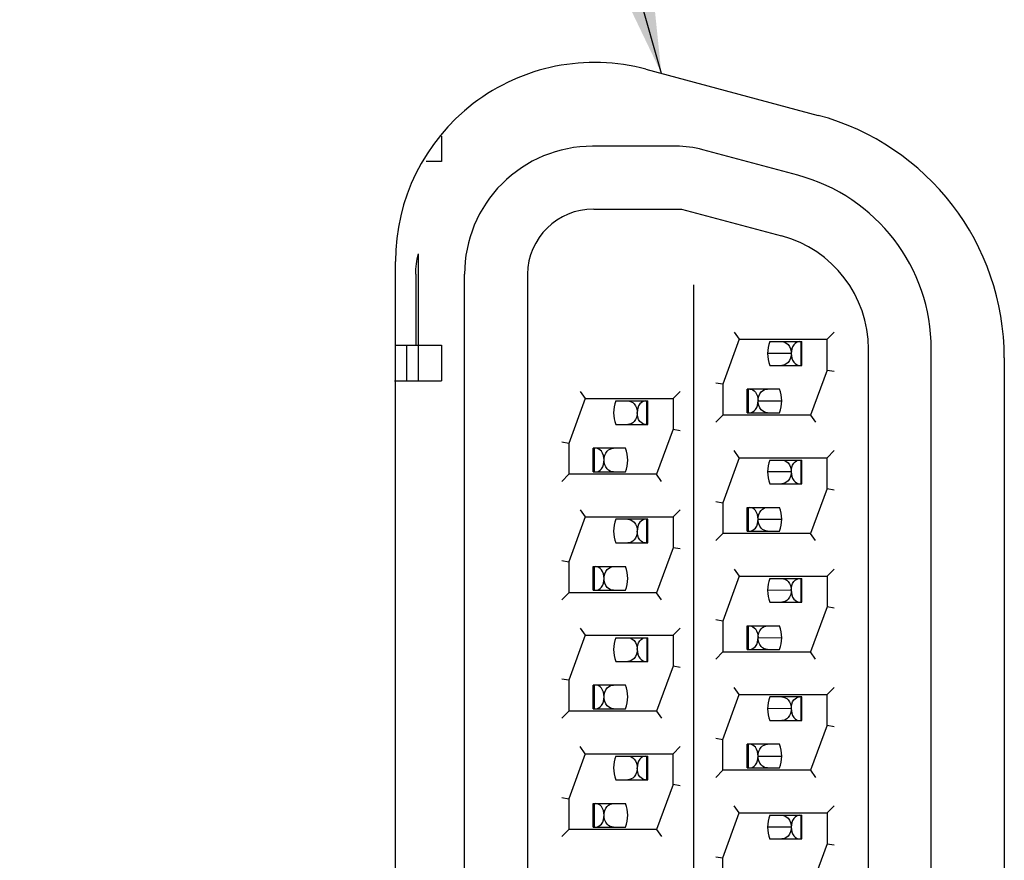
# Model space of a CAD drawing. Header units: inches. Extents: x 0 to 34, y 0 to 22.
# Tile 37 of 43: x 26.642 to 26.85, y 14.756 to 14.933. Entities that reach past the tile are written whole.
import ezdxf

# ---------------------------------------------------------------- set-up
doc = ezdxf.new("R2010")
doc.units = ezdxf.units.IN
doc.header["$LTSCALE"] = 1.87
doc.header["$MEASUREMENT"] = 0
doc.linetypes.add('CENTER', pattern=[0.6, 0.375, -0.075, 0.075, -0.075])
doc.layers.get('0').update_dxf_attribs({"linetype": 'CONTINUOUS'})
doc.layers.add('02___PRT_ALL_AXES', color=7, linetype='CONTINUOUS')
doc.layers.add('DETAIL', color=7, linetype='CONTINUOUS')
doc.styles.get("Standard").update_dxf_attribs({"font": 'txt', "width": 0.8})
doc.dimstyles.get("Standard").update_dxf_attribs({"dimtxt": 0.125, "dimasz": 0.18, "dimexe": 0.18, "dimexo": 0.0625, "dimgap": 0.09, "dimtad": 0, "dimtih": 1, "dimtoh": 1, "dimdec": 3, "dimzin": 4, "dimdsep": 46, "dimtxsty": 'STANDARD', "dimblk": '_FILLED', "dimblk1": '_FILLED', "dimblk2": '_FILLED', "dimcen": 0.09, "dimadec": 0, "dimazin": 0, "dimtol": 1, "dimtp": 0.01, "dimtm": 0.01, "dimtfac": 1, "dimtdec": 3, "dimtofl": 0, "dimtmove": 0, "dimatfit": 3, "dimldrblk": '_FILLED', "dimfxl": 1, "dimtolj": 1, "dimtzin": 4, "dimarcsym": 0})

# ---------------------------------------------------------------- blocks, each defined once
blk = doc.blocks.new('_FILLED')
at = {"color": 0, "linetype": 'BYBLOCK'}
blk.add_solid([(0, 0), (-1, 0.1736111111), (-1, -0.1736111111)], dxfattribs=at)

msp = doc.modelspace()

# ---------------------------------------------------------------- linework, layer by layer
at = {"color": 7, "linetype": 'CONTINUOUS'}
for p, q in [((26.73099793, 14.9083677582), (26.73099793, 14.9030050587)), ((26.7804489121, 14.9062550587), (26.7628312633, 14.9062550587)), ((26.8061663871, 14.900140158), (26.7861429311, 14.9055054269)), ((26.73099793, 14.9030050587), (26.7277116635, 14.9030050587)), ((26.7630812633, 14.8930050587), (26.7816008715, 14.8930050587)), ((26.7816008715, 14.8930050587), (26.8027370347, 14.8873416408)), ((26.7260812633, 14.8567550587), (26.7260812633, 14.8835489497)), ((26.725545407, 14.8792550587), (26.725545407, 14.8642550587)), ((26.7358312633, 14.6232550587), (26.7358312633, 14.8792550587)), ((26.7490812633, 14.8790050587), (26.7490840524, 14.6232550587)), ((26.7490855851, 14.8792550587), (26.749083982, 14.8790050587)), ((26.7927386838, 14.8670050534), (26.7937889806, 14.8655050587)), ((26.8138312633, 14.8670049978), (26.8123312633, 14.8655050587)), ((26.7212442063, 14.8642550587), (26.73099793, 14.8642550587)), ((26.7235812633, 14.8642550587), (26.7235812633, 14.8567550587)), ((26.73099793, 14.8642550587), (26.73099793, 14.8567550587)), ((26.7937889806, 14.8655050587), (26.7903312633, 14.8560050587)), ((26.7937889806, 14.8655050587), (26.8123312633, 14.8655050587)), ((26.800276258, 14.8650050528), (26.8070453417, 14.8650050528)), ((26.806826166, 14.8650050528), (26.806826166, 14.8600050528)), ((26.8070453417, 14.8600050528), (26.8070453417, 14.8650050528)), ((26.8123312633, 14.8590050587), (26.8123312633, 14.8655050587)), ((26.8210812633, 14.6390751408), (26.8210812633, 14.8634349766)), ((26.8343312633, 14.6390751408), (26.8343312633, 14.8634349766)), ((26.8002760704, 14.8600050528), (26.8070453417, 14.8600050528)), ((26.8123312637, 14.8590050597), (26.8088735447, 14.8495050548)), ((26.8123312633, 14.8590050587), (26.8138312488, 14.8587405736)), ((26.7210812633, 14.8567550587), (26.73099793, 14.8567550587)), ((26.7903312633, 14.8560050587), (26.7888312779, 14.8562695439)), ((26.7903312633, 14.8560050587), (26.7903312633, 14.8495050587)), ((26.7602386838, 14.8545050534), (26.7612889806, 14.8530050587)), ((26.7813312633, 14.8545049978), (26.7798312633, 14.8530050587)), ((26.795504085, 14.8500050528), (26.795504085, 14.8550050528)), ((26.8022733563, 14.8550050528), (26.795504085, 14.8550050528)), ((26.7957232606, 14.8500050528), (26.7957232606, 14.8550050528)), ((26.7612889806, 14.8530050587), (26.7578312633, 14.8435050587)), ((26.7612889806, 14.8530050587), (26.7798312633, 14.8530050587)), ((26.767776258, 14.8525050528), (26.7745453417, 14.8525050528)), ((26.774326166, 14.8475050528), (26.774326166, 14.8525050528)), ((26.7745453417, 14.8475050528), (26.7745453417, 14.8525050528)), ((26.7798312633, 14.8530050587), (26.7798312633, 14.8465050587)), ((26.7888312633, 14.8480051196), (26.7903312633, 14.8495050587)), ((26.8088735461, 14.8495050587), (26.7903312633, 14.8495050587)), ((26.795504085, 14.8500050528), (26.8022731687, 14.8500050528)), ((26.8088735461, 14.8495050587), (26.8099238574, 14.8480051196)), ((26.7677760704, 14.8475050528), (26.7745453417, 14.8475050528)), ((26.7798312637, 14.8465050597), (26.7763735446, 14.8370050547)), ((26.7798312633, 14.8465050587), (26.7813312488, 14.8462405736)), ((26.7578312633, 14.8435050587), (26.7563312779, 14.8437695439)), ((26.7578312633, 14.8435050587), (26.7578312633, 14.8370050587)), ((26.763004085, 14.8375050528), (26.763004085, 14.8425050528)), ((26.7697733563, 14.8425050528), (26.763004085, 14.8425050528)), ((26.7632232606, 14.8375050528), (26.7632232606, 14.8425050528)), ((26.7937889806, 14.8405050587), (26.7927386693, 14.8420049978)), ((26.8138312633, 14.8420049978), (26.8123312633, 14.8405050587)), ((26.7937889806, 14.8405050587), (26.7903312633, 14.8310050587)), ((26.7937889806, 14.8405050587), (26.8123312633, 14.8405050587)), ((26.800276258, 14.8400050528), (26.8070453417, 14.8400050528)), ((26.806826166, 14.8400050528), (26.806826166, 14.8350050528)), ((26.8070453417, 14.8350050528), (26.8070453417, 14.8400050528)), ((26.8123312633, 14.8340050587), (26.8123312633, 14.8405050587)), ((26.7578312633, 14.8370050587), (26.7563312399, 14.8355050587)), ((26.7763735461, 14.8370050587), (26.7578312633, 14.8370050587)), ((26.763004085, 14.8375050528), (26.7697731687, 14.8375050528)), ((26.7774238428, 14.835505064), (26.7763735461, 14.8370050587)), ((26.8002760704, 14.8350050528), (26.8070453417, 14.8350050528)), ((26.8123312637, 14.8340050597), (26.8088735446, 14.8245050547)), ((26.8123312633, 14.8340050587), (26.8138312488, 14.8337405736)), ((26.7888312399, 14.8312695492), (26.7903312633, 14.8310050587)), ((26.7903312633, 14.8310050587), (26.7903312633, 14.8245050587)), ((26.7602386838, 14.8295050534), (26.7612889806, 14.8280050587)), ((26.7798312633, 14.8280050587), (26.7813312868, 14.8295050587)), ((26.795504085, 14.8250050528), (26.795504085, 14.8300050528)), ((26.795504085, 14.8300050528), (26.8022733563, 14.8300050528)), ((26.7957232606, 14.8250050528), (26.7957232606, 14.8300050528)), ((26.7612889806, 14.8280050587), (26.7578312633, 14.8185050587)), ((26.7612889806, 14.8280050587), (26.7798312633, 14.8280050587)), ((26.7745453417, 14.8275050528), (26.767776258, 14.8275050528)), ((26.774326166, 14.8225050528), (26.774326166, 14.8275050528)), ((26.7745453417, 14.8225050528), (26.7745453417, 14.8275050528)), ((26.7798312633, 14.8280050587), (26.7798312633, 14.8215050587)), ((26.7903312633, 14.8245050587), (26.7888312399, 14.8230050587)), ((26.8088735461, 14.8245050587), (26.7903312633, 14.8245050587)), ((26.795504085, 14.8250050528), (26.8022731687, 14.8250050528)), ((26.8099238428, 14.823005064), (26.8088735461, 14.8245050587)), ((26.7677760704, 14.8225050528), (26.7745453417, 14.8225050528)), ((26.7798312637, 14.8215050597), (26.7763735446, 14.8120050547)), ((26.7813312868, 14.8212405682), (26.7798312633, 14.8215050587)), ((26.7563312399, 14.8187695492), (26.7578312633, 14.8185050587)), ((26.7578312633, 14.8185050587), (26.7578312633, 14.8120050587)), ((26.763004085, 14.8125050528), (26.763004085, 14.8175050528)), ((26.763004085, 14.8175050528), (26.7697733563, 14.8175050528)), ((26.7632232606, 14.8125050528), (26.7632232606, 14.8175050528)), ((26.7927386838, 14.8170050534), (26.7937889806, 14.8155050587)), ((26.8123312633, 14.8155050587), (26.8138312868, 14.8170050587)), ((26.7937889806, 14.8155050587), (26.7903312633, 14.8060050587)), ((26.7937889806, 14.8155050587), (26.8123312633, 14.8155050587)), ((26.800276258, 14.8150050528), (26.8070453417, 14.8150050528)), ((26.806826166, 14.8150050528), (26.806826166, 14.8100050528)), ((26.8070453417, 14.8100050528), (26.8070453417, 14.8150050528)), ((26.8123312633, 14.8155050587), (26.8123312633, 14.8090050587)), ((26.7578312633, 14.8120050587), (26.7563312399, 14.8105050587)), ((26.7763735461, 14.8120050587), (26.7578312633, 14.8120050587)), ((26.763004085, 14.8125050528), (26.7697731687, 14.8125050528)), ((26.7774238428, 14.810505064), (26.7763735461, 14.8120050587)), ((26.8002760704, 14.8100050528), (26.8070453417, 14.8100050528)), ((26.8123312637, 14.8090050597), (26.8088735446, 14.7995050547)), ((26.8138312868, 14.8087405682), (26.8123312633, 14.8090050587)), ((26.7903312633, 14.8060050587), (26.7888312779, 14.8062695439)), ((26.7903312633, 14.8060050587), (26.7903312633, 14.7995050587)), ((26.7602386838, 14.8045050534), (26.7612889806, 14.8030050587)), ((26.7813312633, 14.8045049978), (26.7798312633, 14.8030050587)), ((26.795504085, 14.8000050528), (26.795504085, 14.8050050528)), ((26.795504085, 14.8050050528), (26.8022733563, 14.8050050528)), ((26.7957232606, 14.8000050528), (26.7957232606, 14.8050050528)), ((26.7612889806, 14.8030050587), (26.7578312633, 14.7935050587)), ((26.7612889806, 14.8030050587), (26.7798312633, 14.8030050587)), ((26.767776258, 14.8025050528), (26.7745453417, 14.8025050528)), ((26.774326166, 14.8025050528), (26.774326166, 14.7975050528)), ((26.7745453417, 14.7975050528), (26.7745453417, 14.8025050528)), ((26.7798312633, 14.8030050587), (26.7798312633, 14.7965050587)), ((26.795504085, 14.8000050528), (26.8022731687, 14.8000050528)), ((26.7677760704, 14.7975050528), (26.7745453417, 14.7975050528)), ((26.7903312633, 14.7995050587), (26.7888312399, 14.7980050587)), ((26.7903312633, 14.7995050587), (26.8088735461, 14.7995050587)), ((26.8099238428, 14.798005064), (26.8088735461, 14.7995050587)), ((26.7798312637, 14.7965050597), (26.7763735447, 14.7870050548)), ((26.7813312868, 14.7962405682), (26.7798312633, 14.7965050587)), ((26.7578312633, 14.7935050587), (26.7563312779, 14.7937695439)), ((26.7578312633, 14.7935050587), (26.7578312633, 14.7870050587)), ((26.763004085, 14.7875050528), (26.763004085, 14.7925050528)), ((26.7697733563, 14.7925050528), (26.763004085, 14.7925050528)), ((26.7632232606, 14.7875050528), (26.7632232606, 14.7925050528)), ((26.7937889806, 14.7905050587), (26.7927386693, 14.7920049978)), ((26.8138312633, 14.7920049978), (26.8123312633, 14.7905050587)), ((26.790331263, 14.7810050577), (26.793788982, 14.7905050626)), ((26.7937889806, 14.7905050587), (26.8123312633, 14.7905050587)), ((26.8070453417, 14.7900050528), (26.800276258, 14.7900050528)), ((26.806826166, 14.7900050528), (26.806826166, 14.7850050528)), ((26.8070453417, 14.7850050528), (26.8070453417, 14.7900050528)), ((26.8123312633, 14.7840050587), (26.8123312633, 14.7905050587)), ((26.763004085, 14.7875050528), (26.7697731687, 14.7875050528)), ((26.7563312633, 14.7855051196), (26.7578312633, 14.7870050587)), ((26.7763735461, 14.7870050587), (26.7578312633, 14.7870050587)), ((26.7763735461, 14.7870050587), (26.7774238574, 14.7855051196)), ((26.8002760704, 14.7850050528), (26.8070453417, 14.7850050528)), ((26.8123312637, 14.7840050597), (26.8088735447, 14.7745050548)), ((26.8123312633, 14.7840050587), (26.8138312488, 14.7837405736)), ((26.7888312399, 14.7812695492), (26.7903312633, 14.7810050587)), ((26.7903312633, 14.7745050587), (26.7903312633, 14.7810050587)), ((26.7612889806, 14.7780050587), (26.7602386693, 14.7795049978)), ((26.7813312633, 14.7795049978), (26.7798312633, 14.7780050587)), ((26.795504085, 14.7750050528), (26.795504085, 14.7800050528)), ((26.8022733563, 14.7800050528), (26.795504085, 14.7800050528)), ((26.7957232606, 14.7750050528), (26.7957232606, 14.7800050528)), ((26.7612889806, 14.7780050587), (26.7578312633, 14.7685050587)), ((26.7612889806, 14.7780050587), (26.7798312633, 14.7780050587)), ((26.767776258, 14.7775050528), (26.7745453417, 14.7775050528)), ((26.774326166, 14.7725050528), (26.774326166, 14.7775050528)), ((26.7745453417, 14.7725050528), (26.7745453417, 14.7775050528)), ((26.7798312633, 14.7715050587), (26.7798312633, 14.7780050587)), ((26.795504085, 14.7750050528), (26.8022731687, 14.7750050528)), ((26.7677760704, 14.7725050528), (26.7745453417, 14.7725050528)), ((26.7888312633, 14.7730051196), (26.7903312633, 14.7745050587)), ((26.8088735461, 14.7745050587), (26.7903312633, 14.7745050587)), ((26.8088735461, 14.7745050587), (26.8099238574, 14.7730051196)), ((26.7798312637, 14.7715050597), (26.7763735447, 14.7620050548)), ((26.7813312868, 14.7712405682), (26.7798312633, 14.7715050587)), ((26.7563312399, 14.7687695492), (26.7578312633, 14.7685050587)), ((26.7578312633, 14.7685050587), (26.7578312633, 14.7620050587)), ((26.763004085, 14.7625050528), (26.763004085, 14.7675050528)), ((26.763004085, 14.7675050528), (26.7697733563, 14.7675050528)), ((26.7632232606, 14.7625050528), (26.7632232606, 14.7675050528)), ((26.7937889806, 14.7655050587), (26.7927386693, 14.7670049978)), ((26.8123312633, 14.7655050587), (26.8138312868, 14.7670050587)), ((26.790331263, 14.7560050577), (26.793788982, 14.7655050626)), ((26.7937889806, 14.7655050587), (26.8123312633, 14.7655050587)), ((26.800276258, 14.7650050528), (26.8070453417, 14.7650050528)), ((26.806826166, 14.7650050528), (26.806826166, 14.7600050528)), ((26.8070453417, 14.7600050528), (26.8070453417, 14.7650050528)), ((26.8123312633, 14.7655050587), (26.8123312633, 14.7590050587)), ((26.763004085, 14.7625050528), (26.7697731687, 14.7625050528)), ((26.7578312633, 14.7620050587), (26.7563312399, 14.7605050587)), ((26.7763735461, 14.7620050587), (26.7578312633, 14.7620050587)), ((26.7763735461, 14.7620050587), (26.7774238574, 14.7605051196)), ((26.8002760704, 14.7600050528), (26.8070453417, 14.7600050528)), ((26.8123312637, 14.7590050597), (26.8088735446, 14.7495050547)), ((26.8123312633, 14.7590050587), (26.8138312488, 14.7587405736)), ((26.7888312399, 14.7562695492), (26.7903312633, 14.7560050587)), ((26.7903312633, 14.7495050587), (26.7903312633, 14.7560050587))]:
    msp.add_line(p, q, dxfattribs=at)
at = {"color": 3, "linetype": 'CONTINUOUS'}
for p, q in [((26.8047746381, 14.8625211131), (26.7997748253, 14.8625034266)), ((26.7977747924, 14.8525215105), (26.8027746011, 14.8525066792)), ((26.8047746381, 14.8375211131), (26.7997748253, 14.8375034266)), ((26.7977747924, 14.8275215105), (26.8027746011, 14.8275066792)), ((26.8047746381, 14.8125211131), (26.7997748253, 14.8125034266)), ((26.7977747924, 14.8025215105), (26.8027746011, 14.8025066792)), ((26.8047746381, 14.7875211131), (26.7997748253, 14.7875034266)), ((26.7977747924, 14.7775215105), (26.8027746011, 14.7775066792)), ((26.8047746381, 14.7625211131), (26.7997748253, 14.7625034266))]:
    msp.add_line(p, q, dxfattribs=at)
at = {"color": 7, "linetype": 'CONTINUOUS'}
for centre, radius, start, end in [((26.7628312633, 14.8792550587), 0.027, 89.9992642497, 179.9993976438), ((26.7804489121, 14.8842550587), 0.022, 75.0000000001, 90), ((26.7963312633, 14.8634349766), 0.038, 359.9995475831, 74.9998911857), ((26.7630812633, 14.8790050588), 0.014, 89.9999508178, 178.9766123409), ((26.7963312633, 14.8634349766), 0.02475, 359.9996301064, 74.9999566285), ((26.8062747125, 14.8625048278), 0.0065, 157.3762852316, 202.6194887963), ((26.7962747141, 14.8525052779), 0.0065, 337.3762852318, 22.6194887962), ((26.7737747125, 14.8500048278), 0.0065, 157.3762852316, 202.6194887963), ((26.7637747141, 14.8400052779), 0.0065, 337.3762852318, 22.6194887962), ((26.8062747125, 14.8375048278), 0.0065, 157.3762852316, 202.6194887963), ((26.7962747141, 14.8275052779), 0.0065, 337.3762852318, 22.6194887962), ((26.7737747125, 14.8250048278), 0.0065, 157.3762852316, 202.6194887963), ((26.7637747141, 14.8150052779), 0.0065, 337.3762852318, 22.6194887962), ((26.8062747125, 14.8125048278), 0.0065, 157.3762852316, 202.6194887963), ((26.7962747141, 14.8025052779), 0.0065, 337.3762852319, 22.6194887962), ((26.7737747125, 14.8000048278), 0.0065, 157.3762852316, 202.6194887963), ((26.7637747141, 14.7900052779), 0.0065, 337.3762852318, 22.6194887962), ((26.8062747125, 14.7875048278), 0.0065, 157.3762852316, 202.6194887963), ((26.7962747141, 14.7775052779), 0.0065, 337.3762852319, 22.6194887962), ((26.7737747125, 14.7750048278), 0.0065, 157.3762852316, 202.6194887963), ((26.7637747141, 14.7650052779), 0.0065, 337.3762852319, 22.6194887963), ((26.8062747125, 14.7625048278), 0.0065, 157.3762852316, 202.6194887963)]:
    msp.add_arc(centre, radius, start, end, dxfattribs=at)
msp.add_open_spline([(26.725545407, 14.8792550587), (26.7255453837, 14.880697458), (26.7257320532, 14.8821494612), (26.7260812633, 14.8835489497)], degree=3, dxfattribs=at)
for points, knots in [([(26.8027786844, 14.8650050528), (26.8032649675, 14.8650050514), (26.8044238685, 14.8644128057), (26.8047713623, 14.86318298), (26.8047746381, 14.8625211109)], [0, 0, 0, 0, 0.4235324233, 1, 1, 1, 1]), ([(26.8064876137, 14.8650050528), (26.8060494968, 14.8650050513), (26.805013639, 14.8643011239), (26.8047775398, 14.8631633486), (26.8047747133, 14.8625211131)], [0, 0, 0, 0, 0.4055291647, 1, 1, 1, 1]), ([(26.8047746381, 14.8625211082), (26.8047779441, 14.8618529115), (26.8044354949, 14.8606091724), (26.8032682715, 14.8600050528), (26.8027784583, 14.8600050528)], [0, 0, 0, 0, 0.5770245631, 1, 1, 1, 1]), ([(26.8047747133, 14.8625211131), (26.8047718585, 14.8618723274), (26.8050036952, 14.8607227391), (26.8060461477, 14.8600050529), (26.8064876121, 14.8600050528)], [0, 0, 0, 0, 0.5950820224, 1, 1, 1, 1]), ([(26.7960618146, 14.8550050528), (26.7964986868, 14.8550050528), (26.7975374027, 14.854306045), (26.7977718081, 14.8531653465), (26.7977747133, 14.8525215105)], [0, 0, 0, 0, 0.4042437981, 1, 1, 1, 1]), ([(26.7977747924, 14.8525215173), (26.7977782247, 14.8531832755), (26.7981258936, 14.8544128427), (26.7992846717, 14.8550050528), (26.7997709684, 14.8550050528)], [0, 0, 0, 0, 0.5764201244, 1, 1, 1, 1]), ([(26.7702786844, 14.8525050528), (26.7707649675, 14.8525050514), (26.7719238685, 14.8519128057), (26.7722713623, 14.85068298), (26.7722746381, 14.8500211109)], [0, 0, 0, 0, 0.4235324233, 1, 1, 1, 1]), ([(26.7739876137, 14.8525050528), (26.7735494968, 14.8525050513), (26.772513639, 14.8518011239), (26.7722775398, 14.8506633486), (26.7722747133, 14.8500211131)], [0, 0, 0, 0, 0.4055291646, 1, 1, 1, 1]), ([(26.7960618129, 14.8500050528), (26.7965034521, 14.8500050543), (26.7975457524, 14.8507233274), (26.7977776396, 14.8518728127), (26.7977747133, 14.8525215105)], [0, 0, 0, 0, 0.4050459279, 1, 1, 1, 1]), ([(26.7997707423, 14.8500050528), (26.7992820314, 14.8500050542), (26.7981193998, 14.8506136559), (26.7977713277, 14.8518531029), (26.7977747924, 14.8525215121)], [0, 0, 0, 0, 0.4223478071, 1, 1, 1, 1]), ([(26.7722746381, 14.8500211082), (26.7722779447, 14.8493527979), (26.7719296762, 14.8481136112), (26.7707671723, 14.8475050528), (26.7702784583, 14.8475050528)], [0, 0, 0, 0, 0.5776142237, 1, 1, 1, 1]), ([(26.7739876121, 14.8475050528), (26.7735475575, 14.8475050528), (26.7725093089, 14.8482256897), (26.7722718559, 14.8493717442), (26.7722747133, 14.8500211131)], [0, 0, 0, 0, 0.4039311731, 1, 1, 1, 1]), ([(26.7652747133, 14.8400215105), (26.7652718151, 14.8406637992), (26.7650357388, 14.8418016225), (26.7639997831, 14.8425050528), (26.7635618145, 14.8425050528)], [0, 0, 0, 0, 0.5945726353, 1, 1, 1, 1]), ([(26.7652747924, 14.8400215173), (26.7652782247, 14.8406832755), (26.7656258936, 14.8419128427), (26.7667846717, 14.8425050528), (26.7672709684, 14.8425050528)], [0, 0, 0, 0, 0.5764201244, 1, 1, 1, 1]), ([(26.7635618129, 14.8375050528), (26.7640034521, 14.8375050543), (26.7650457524, 14.8382233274), (26.7652776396, 14.8393728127), (26.7652747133, 14.8400215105)], [0, 0, 0, 0, 0.4050459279, 1, 1, 1, 1]), ([(26.7672707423, 14.8375050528), (26.7667808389, 14.8375050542), (26.7656135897, 14.8381094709), (26.7652713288, 14.8393533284), (26.7652747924, 14.8400215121)], [0, 0, 0, 0, 0.4230248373, 1, 1, 1, 1]), ([(26.8027786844, 14.8400050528), (26.8032649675, 14.8400050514), (26.8044238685, 14.8394128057), (26.8047713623, 14.83818298), (26.8047746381, 14.8375211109)], [0, 0, 0, 0, 0.4235324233, 1, 1, 1, 1]), ([(26.8047747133, 14.8375211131), (26.8047775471, 14.8381649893), (26.805011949, 14.8393057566), (26.8060506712, 14.8400050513), (26.8064876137, 14.8400050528)], [0, 0, 0, 0, 0.5957324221, 1, 1, 1, 1]), ([(26.8047746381, 14.8375211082), (26.8047779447, 14.8368527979), (26.8044296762, 14.8356136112), (26.8032671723, 14.8350050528), (26.8027784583, 14.8350050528)], [0, 0, 0, 0, 0.5776142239, 1, 1, 1, 1]), ([(26.8047747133, 14.8375211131), (26.8047718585, 14.8368723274), (26.8050036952, 14.8357227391), (26.8060461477, 14.8350050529), (26.8064876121, 14.8350050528)], [0, 0, 0, 0, 0.5950820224, 1, 1, 1, 1]), ([(26.7977747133, 14.8275215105), (26.7977718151, 14.8281637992), (26.7975357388, 14.8293016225), (26.7964997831, 14.8300050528), (26.7960618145, 14.8300050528)], [0, 0, 0, 0, 0.5945726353, 1, 1, 1, 1]), ([(26.7977747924, 14.8275215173), (26.7977782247, 14.8281832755), (26.7981258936, 14.8294128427), (26.7992846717, 14.8300050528), (26.7997709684, 14.8300050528)], [0, 0, 0, 0, 0.5764201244, 1, 1, 1, 1]), ([(26.7702786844, 14.8275050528), (26.7707649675, 14.8275050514), (26.7719238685, 14.8269128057), (26.7722713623, 14.82568298), (26.7722746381, 14.8250211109)], [0, 0, 0, 0, 0.4235324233, 1, 1, 1, 1]), ([(26.7739876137, 14.8275050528), (26.7735494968, 14.8275050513), (26.772513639, 14.8268011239), (26.7722775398, 14.8256633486), (26.7722747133, 14.8250211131)], [0, 0, 0, 0, 0.4055291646, 1, 1, 1, 1]), ([(26.7960618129, 14.8250050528), (26.7965034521, 14.8250050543), (26.7975457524, 14.8257233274), (26.7977776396, 14.8268728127), (26.7977747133, 14.8275215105)], [0, 0, 0, 0, 0.4050459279, 1, 1, 1, 1]), ([(26.7997707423, 14.8250050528), (26.7992820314, 14.8250050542), (26.7981193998, 14.8256136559), (26.7977713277, 14.8268531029), (26.7977747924, 14.8275215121)], [0, 0, 0, 0, 0.4223478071, 1, 1, 1, 1]), ([(26.7722746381, 14.8250211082), (26.7722779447, 14.8243527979), (26.7719296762, 14.8231136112), (26.7707671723, 14.8225050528), (26.7702784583, 14.8225050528)], [0, 0, 0, 0, 0.5776142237, 1, 1, 1, 1]), ([(26.7739876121, 14.8225050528), (26.7735475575, 14.8225050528), (26.7725093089, 14.8232256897), (26.7722718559, 14.8243717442), (26.7722747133, 14.8250211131)], [0, 0, 0, 0, 0.4039311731, 1, 1, 1, 1]), ([(26.7652747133, 14.8150215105), (26.7652718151, 14.8156637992), (26.7650357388, 14.8168016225), (26.7639997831, 14.8175050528), (26.7635618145, 14.8175050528)], [0, 0, 0, 0, 0.5945726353, 1, 1, 1, 1]), ([(26.7652747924, 14.8150215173), (26.7652782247, 14.8156832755), (26.7656258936, 14.8169128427), (26.7667846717, 14.8175050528), (26.7672709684, 14.8175050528)], [0, 0, 0, 0, 0.5764201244, 1, 1, 1, 1]), ([(26.7635618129, 14.8125050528), (26.7640034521, 14.8125050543), (26.7650457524, 14.8132233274), (26.7652776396, 14.8143728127), (26.7652747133, 14.8150215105)], [0, 0, 0, 0, 0.4050459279, 1, 1, 1, 1]), ([(26.7672707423, 14.8125050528), (26.7667808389, 14.8125050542), (26.7656135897, 14.8131094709), (26.7652713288, 14.8143533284), (26.7652747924, 14.8150215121)], [0, 0, 0, 0, 0.4230248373, 1, 1, 1, 1]), ([(26.8027786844, 14.8150050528), (26.8032649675, 14.8150050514), (26.8044238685, 14.8144128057), (26.8047713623, 14.81318298), (26.8047746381, 14.8125211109)], [0, 0, 0, 0, 0.4235324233, 1, 1, 1, 1]), ([(26.8047747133, 14.8125211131), (26.8047775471, 14.8131649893), (26.805011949, 14.8143057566), (26.8060506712, 14.8150050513), (26.8064876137, 14.8150050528)], [0, 0, 0, 0, 0.5957324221, 1, 1, 1, 1]), ([(26.8047746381, 14.8125211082), (26.8047779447, 14.8118527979), (26.8044296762, 14.8106136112), (26.8032671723, 14.8100050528), (26.8027784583, 14.8100050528)], [0, 0, 0, 0, 0.5776142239, 1, 1, 1, 1]), ([(26.8047747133, 14.8125211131), (26.8047718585, 14.8118723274), (26.8050036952, 14.8107227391), (26.8060461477, 14.8100050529), (26.8064876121, 14.8100050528)], [0, 0, 0, 0, 0.5950820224, 1, 1, 1, 1]), ([(26.7960618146, 14.8050050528), (26.7964986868, 14.8050050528), (26.7975374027, 14.804306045), (26.7977718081, 14.8031653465), (26.7977747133, 14.8025215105)], [0, 0, 0, 0, 0.4042437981, 1, 1, 1, 1]), ([(26.7977747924, 14.8025215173), (26.7977782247, 14.8031832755), (26.7981258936, 14.8044128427), (26.7992846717, 14.8050050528), (26.7997709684, 14.8050050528)], [0, 0, 0, 0, 0.5764201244, 1, 1, 1, 1]), ([(26.7702786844, 14.8025050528), (26.7707649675, 14.8025050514), (26.7719238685, 14.8019128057), (26.7722713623, 14.80068298), (26.7722746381, 14.8000211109)], [0, 0, 0, 0, 0.4235324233, 1, 1, 1, 1]), ([(26.7722747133, 14.8000211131), (26.7722775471, 14.8006649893), (26.772511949, 14.8018057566), (26.7735506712, 14.8025050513), (26.7739876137, 14.8025050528)], [0, 0, 0, 0, 0.5957324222, 1, 1, 1, 1]), ([(26.7960618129, 14.8000050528), (26.7965034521, 14.8000050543), (26.7975457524, 14.8007233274), (26.7977776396, 14.8018728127), (26.7977747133, 14.8025215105)], [0, 0, 0, 0, 0.4050459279, 1, 1, 1, 1]), ([(26.7997707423, 14.8000050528), (26.7992820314, 14.8000050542), (26.7981193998, 14.8006136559), (26.7977713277, 14.8018531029), (26.7977747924, 14.8025215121)], [0, 0, 0, 0, 0.4223478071, 1, 1, 1, 1]), ([(26.7722746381, 14.8000211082), (26.7722779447, 14.7993527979), (26.7719296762, 14.7981136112), (26.7707671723, 14.7975050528), (26.7702784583, 14.7975050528)], [0, 0, 0, 0, 0.5776142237, 1, 1, 1, 1]), ([(26.7722747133, 14.8000211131), (26.7722718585, 14.7993723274), (26.7725036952, 14.7982227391), (26.7735461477, 14.7975050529), (26.7739876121, 14.7975050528)], [0, 0, 0, 0, 0.5950820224, 1, 1, 1, 1]), ([(26.7652747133, 14.7900215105), (26.7652718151, 14.7906637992), (26.7650357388, 14.7918016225), (26.7639997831, 14.7925050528), (26.7635618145, 14.7925050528)], [0, 0, 0, 0, 0.5945726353, 1, 1, 1, 1]), ([(26.7652747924, 14.7900215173), (26.7652782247, 14.7906832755), (26.7656258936, 14.7919128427), (26.7667846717, 14.7925050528), (26.7672709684, 14.7925050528)], [0, 0, 0, 0, 0.5764201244, 1, 1, 1, 1]), ([(26.7635618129, 14.7875050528), (26.7640034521, 14.7875050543), (26.7650457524, 14.7882233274), (26.7652776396, 14.7893728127), (26.7652747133, 14.7900215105)], [0, 0, 0, 0, 0.4050459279, 1, 1, 1, 1]), ([(26.7672707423, 14.7875050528), (26.7667808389, 14.7875050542), (26.7656135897, 14.7881094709), (26.7652713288, 14.7893533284), (26.7652747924, 14.7900215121)], [0, 0, 0, 0, 0.4230248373, 1, 1, 1, 1]), ([(26.8027786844, 14.7900050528), (26.8032649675, 14.7900050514), (26.8044238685, 14.7894128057), (26.8047713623, 14.78818298), (26.8047746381, 14.7875211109)], [0, 0, 0, 0, 0.4235324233, 1, 1, 1, 1]), ([(26.8047747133, 14.7875211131), (26.8047775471, 14.7881649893), (26.805011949, 14.7893057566), (26.8060506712, 14.7900050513), (26.8064876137, 14.7900050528)], [0, 0, 0, 0, 0.5957324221, 1, 1, 1, 1]), ([(26.8047746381, 14.7875211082), (26.8047779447, 14.7868527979), (26.8044296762, 14.7856136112), (26.8032671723, 14.7850050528), (26.8027784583, 14.7850050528)], [0, 0, 0, 0, 0.5776142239, 1, 1, 1, 1]), ([(26.8047747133, 14.7875211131), (26.8047718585, 14.7868723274), (26.8050036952, 14.7857227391), (26.8060461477, 14.7850050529), (26.8064876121, 14.7850050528)], [0, 0, 0, 0, 0.5950820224, 1, 1, 1, 1]), ([(26.7977747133, 14.7775215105), (26.7977718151, 14.7781637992), (26.7975357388, 14.7793016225), (26.7964997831, 14.7800050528), (26.7960618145, 14.7800050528)], [0, 0, 0, 0, 0.5945726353, 1, 1, 1, 1]), ([(26.7977747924, 14.7775215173), (26.7977782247, 14.7781832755), (26.7981258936, 14.7794128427), (26.7992846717, 14.7800050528), (26.7997709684, 14.7800050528)], [0, 0, 0, 0, 0.5764201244, 1, 1, 1, 1]), ([(26.7702786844, 14.7775050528), (26.7707649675, 14.7775050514), (26.7719238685, 14.7769128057), (26.7722713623, 14.77568298), (26.7722746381, 14.7750211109)], [0, 0, 0, 0, 0.4235324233, 1, 1, 1, 1]), ([(26.7739876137, 14.7775050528), (26.7735494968, 14.7775050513), (26.772513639, 14.7768011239), (26.7722775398, 14.7756633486), (26.7722747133, 14.7750211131)], [0, 0, 0, 0, 0.4055291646, 1, 1, 1, 1]), ([(26.7960618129, 14.7750050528), (26.7965034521, 14.7750050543), (26.7975457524, 14.7757233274), (26.7977776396, 14.7768728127), (26.7977747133, 14.7775215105)], [0, 0, 0, 0, 0.4050459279, 1, 1, 1, 1]), ([(26.7997707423, 14.7750050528), (26.7992820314, 14.7750050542), (26.7981193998, 14.7756136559), (26.7977713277, 14.7768531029), (26.7977747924, 14.7775215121)], [0, 0, 0, 0, 0.4223478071, 1, 1, 1, 1]), ([(26.7722746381, 14.7750211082), (26.7722779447, 14.7743527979), (26.7719296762, 14.7731136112), (26.7707671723, 14.7725050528), (26.7702784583, 14.7725050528)], [0, 0, 0, 0, 0.5776142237, 1, 1, 1, 1]), ([(26.7739876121, 14.7725050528), (26.7735475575, 14.7725050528), (26.7725093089, 14.7732256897), (26.7722718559, 14.7743717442), (26.7722747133, 14.7750211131)], [0, 0, 0, 0, 0.4039311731, 1, 1, 1, 1]), ([(26.7652747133, 14.7650215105), (26.7652718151, 14.7656637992), (26.7650357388, 14.7668016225), (26.7639997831, 14.7675050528), (26.7635618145, 14.7675050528)], [0, 0, 0, 0, 0.5945726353, 1, 1, 1, 1]), ([(26.7652747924, 14.7650215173), (26.7652782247, 14.7656832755), (26.7656258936, 14.7669128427), (26.7667846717, 14.7675050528), (26.7672709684, 14.7675050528)], [0, 0, 0, 0, 0.5764201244, 1, 1, 1, 1]), ([(26.7635618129, 14.7625050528), (26.7640034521, 14.7625050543), (26.7650457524, 14.7632233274), (26.7652776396, 14.7643728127), (26.7652747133, 14.7650215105)], [0, 0, 0, 0, 0.4050459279, 1, 1, 1, 1]), ([(26.7672707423, 14.7625050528), (26.7667808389, 14.7625050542), (26.7656135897, 14.7631094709), (26.7652713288, 14.7643533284), (26.7652747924, 14.7650215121)], [0, 0, 0, 0, 0.4230248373, 1, 1, 1, 1]), ([(26.8027786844, 14.7650050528), (26.8032649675, 14.7650050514), (26.8044238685, 14.7644128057), (26.8047713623, 14.76318298), (26.8047746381, 14.7625211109)], [0, 0, 0, 0, 0.4235324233, 1, 1, 1, 1]), ([(26.8064876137, 14.7650050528), (26.8060494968, 14.7650050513), (26.805013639, 14.7643011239), (26.8047775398, 14.7631633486), (26.8047747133, 14.7625211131)], [0, 0, 0, 0, 0.4055291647, 1, 1, 1, 1]), ([(26.8047746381, 14.7625211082), (26.8047779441, 14.7618529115), (26.8044354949, 14.7606091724), (26.8032682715, 14.7600050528), (26.8027784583, 14.7600050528)], [0, 0, 0, 0, 0.5770245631, 1, 1, 1, 1]), ([(26.8047747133, 14.7625211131), (26.8047718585, 14.7618723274), (26.8050036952, 14.7607227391), (26.8060461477, 14.7600050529), (26.8064876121, 14.7600050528)], [0, 0, 0, 0, 0.5950820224, 1, 1, 1, 1])]:
    msp.add_open_spline(points, degree=3, knots=knots, dxfattribs=at)
at = {"layer": '02___PRT_ALL_AXES', "color": 7, "linetype": 'CONTINUOUS'}
for p, q in [((26.7741146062, 14.922520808), (26.8104616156, 14.9127816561)), ((26.7212442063, 14.6209519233), (26.7212442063, 14.8819519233)), ((26.8497442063, 14.8615875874), (26.8497442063, 14.6413162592))]:
    msp.add_line(p, q, dxfattribs=at)
at = {"layer": '02___PRT_ALL_AXES', "color": 7, "linetype": 'CENTER'}
msp.add_line((26.7842442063, 14.7519519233), (26.7842442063, 14.8770019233), dxfattribs=at)
at = {"layer": '02___PRT_ALL_AXES', "color": 7, "linetype": 'CONTINUOUS'}
for centre, radius, start, end in [((26.7632442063, 14.8819519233), 0.042, 75, 180), ((26.7967442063, 14.8615875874), 0.053, 0, 75)]:
    msp.add_arc(centre, radius, start, end, dxfattribs=at)

# ---------------------------------------------------------------- leaders
at = {"layer": 'DETAIL', "color": 2, "linetype": 'CONTINUOUS'}
msp.add_leader([(26.7773731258, 14.9216476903), (25.9942200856, 17.6992019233), (25.8142200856, 17.6992019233)], dimstyle='STANDARD', override={"dimtad": 0}, dxfattribs=at)

doc.saveas('drawing.dxf')
